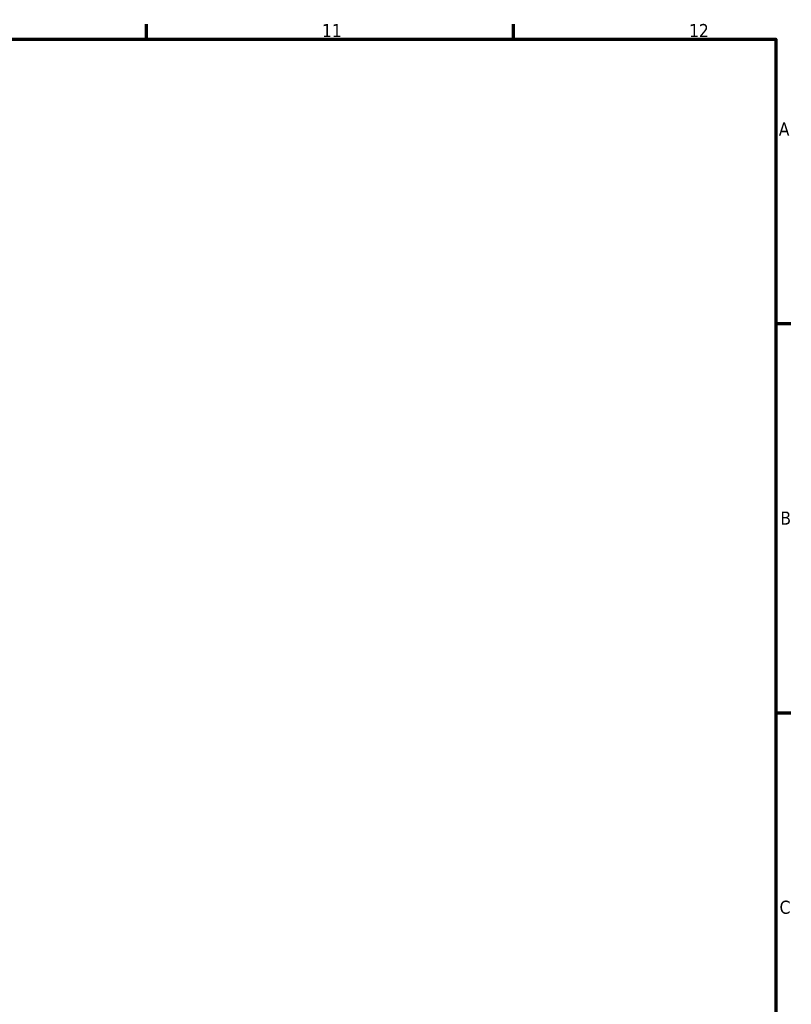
# Model space of a CAD drawing. Header units: millimetres. Extents: x -292 to 1112, y -48 to 828.
# Tile 7 of 8: x 677 to 824, y 390 to 578. Entities that reach past the tile are written whole.
import ezdxf

# ---------------------------------------------------------------- set-up
doc = ezdxf.new("R2010")
doc.units = ezdxf.units.MM
doc.layers.add('Border (ISO)', color=7, linetype='Continuous', lineweight=70)
doc.styles.add('Note Text (ISO)', font='tahoma.ttf')

# ---------------------------------------------------------------- blocks, each defined once
blk = doc.blocks.new('Borders Default Border')
at = {"layer": 'Border (ISO)'}
for p, q in [((700.83, 574), (700.83, 576.9)), ((770.92, 574), (770.92, 576.9)), ((821, 519.75), (823.9, 519.75)), ((821, 445.5), (823.9, 445.5))]:
    blk.add_line(p, q, dxfattribs=at)
at = {"layer": 'Border (ISO)', "flags": 128}
blk.add_lwpolyline([(20, 20), (20, 574), (821, 574), (821, 20), (20, 20)], dxfattribs=at)
at = {"layer": 'Border (ISO)', "color": 232, "true_color": 0xca0064, "char_height": 2.5, "attachment_point": 7, "style": 'Note Text (ISO)'}
for s, insert in [('11', (734.37, 574.4)), ('12', (804.46, 574.4)), ('A', (821.59, 555.62)), ('B', (821.89, 481.38)), ('C', (821.73, 407.08))]:
    blk.add_mtext(s, dxfattribs=dict(at, insert=insert))

msp = doc.modelspace()

# ---------------------------------------------------------------- block references
msp.add_blockref('Borders Default Border', (0, 0))

doc.saveas('drawing.dxf')
